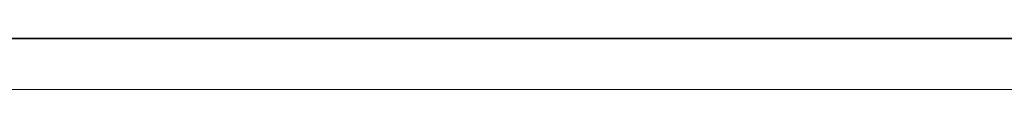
# Model space of a CAD drawing. Header units: millimetres. Extents: x 37681 to 219932, y -4585 to 8657.
# Tile 25 of 53: x 46008 to 47114, y 2543 to 2600. Entities that reach past the tile are written whole.
import ezdxf

# ---------------------------------------------------------------- set-up
doc = ezdxf.new("R2010")
doc.units = ezdxf.units.MM
doc.linetypes.add('ARC Level Line', pattern=[32, 6, -5, 16, -5])
for name, color, linetype, lineweight in [('A--L$01A__Algemeen', 7, 'Continuous', 9), ('A--L23__Vloeren', 3, 'Continuous', 9), ('A--LD30__DetailPenMiddel', 3, 'Continuous', 9), ('A--LR9__AlgVoorz', 7, 'Continuous', 9), ('AutoCAD onderlegger RVB 1e_dwg', 8, 'Continuous', 9), ('X-L21_C_buitenwanden', 10, 'Continuous', 30), ('X-L22_C_binnenwand', 250, 'Continuous', 15), ('X-L32_C_binnenwandopeningen', 3, 'Continuous', 9), ('X-L74_C_sanitair', 5, 'Continuous', 9)]:
    doc.layers.add(name, color=color, linetype=linetype, lineweight=lineweight)

# ---------------------------------------------------------------- blocks, each defined once
blk = doc.blocks.new('AutoCAD onderlegger RVB 1e_dwg_DVDVB_74_-S-_Toilet-1528573-A')
at = {"layer": 'X-L74_C_sanitair'}
for p, q in [((46363.9, 2600), (46356.9, 2600)), ((46366.2, 2600), (46356.9, 2600)), ((46391.4, 2600), (46363.9, 2600)), ((46862.4, 2600), (46366.4, 2600)), ((46503.5, 2600), (46391.4, 2600)), ((46471.4, 2600), (46430.4, 2600)), ((46529.2, 2600), (46432.3, 2600)), ((46463.4, 2600), (46439.4, 2600)), ((46481.6, 2600), (46470.1, 2600)), ((46503.5, 2600), (46481.6, 2600)), ((46511.5, 2600), (46498, 2600)), ((46725.3, 2600), (46504, 2600)), ((46715.2, 2600), (46511.5, 2600)), ((46513.4, 2600), (46557.4, 2600)), ((46699.6, 2600), (46529.2, 2600)), ((46557.4, 2600), (46579.4, 2600)), ((46579.4, 2600), (46649.4, 2600)), ((46649.4, 2600), (46671.4, 2600)), ((46715.4, 2600), (46671.4, 2600)), ((46796.5, 2600), (46699.6, 2600)), ((46729, 2600), (46715.2, 2600)), ((46837.7, 2600), (46725.3, 2600)), ((46747.1, 2600), (46725.3, 2600)), ((46758.7, 2600), (46747.1, 2600)), ((46807.4, 2600), (46766.4, 2600)), ((46799.4, 2600), (46775.4, 2600)), ((46792.4, 2600), (46797.4, 2600)), ((46795.4, 2600), (46824.4, 2600)), ((46824.8, 2600), (46797.1, 2600)), ((46825.4, 2600), (46822.4, 2600)), ((46876.4, 2600), (46824.4, 2600)), ((46836.2, 2600), (46825.1, 2600)), ((46836.4, 2600), (46873.4, 2600)), ((46864.8, 2600), (46837.7, 2600)), ((46871.9, 2600), (46862.6, 2600)), ((46871.9, 2600), (46864.8, 2600)), ((46879, 2600), (46873.5, 2600)), ((46880.9, 2600), (46876.6, 2600)), ((46878.4, 2600), (46880.4, 2600))]:
    blk.add_line(p, q, dxfattribs=at)
blk = doc.blocks.new('AutoCAD onderlegger RVB 1e_dwg_DVDVB_74_-S-_Toilet-1528578-A')
at = {"layer": 'X-L74_C_sanitair'}
for p, q in [((46362.9, 2600), (46355.9, 2600)), ((46365.2, 2600), (46355.9, 2600)), ((46390.4, 2600), (46362.9, 2600)), ((46861.4, 2600), (46365.4, 2600)), ((46502.5, 2600), (46390.4, 2600)), ((46470.4, 2600), (46429.4, 2600)), ((46528.2, 2600), (46431.3, 2600)), ((46462.4, 2600), (46438.4, 2600)), ((46480.6, 2600), (46469.1, 2600)), ((46502.5, 2600), (46480.6, 2600)), ((46510.5, 2600), (46497, 2600)), ((46724.3, 2600), (46503, 2600)), ((46714.2, 2600), (46510.5, 2600)), ((46512.4, 2600), (46556.4, 2600)), ((46698.6, 2600), (46528.2, 2600)), ((46556.4, 2600), (46578.4, 2600)), ((46578.4, 2600), (46648.4, 2600)), ((46648.4, 2600), (46670.4, 2600)), ((46714.4, 2600), (46670.4, 2600)), ((46795.5, 2600), (46698.6, 2600)), ((46728, 2600), (46714.2, 2600)), ((46836.7, 2600), (46724.3, 2600)), ((46746.1, 2600), (46724.3, 2600)), ((46757.7, 2600), (46746.1, 2600)), ((46806.4, 2600), (46765.4, 2600)), ((46798.4, 2600), (46774.4, 2600)), ((46791.4, 2600), (46796.4, 2600)), ((46794.4, 2600), (46823.4, 2600)), ((46823.8, 2600), (46796.1, 2600)), ((46824.4, 2600), (46821.4, 2600)), ((46875.4, 2600), (46823.4, 2600)), ((46835.2, 2600), (46824.1, 2600)), ((46835.4, 2600), (46872.4, 2600)), ((46863.8, 2600), (46836.7, 2600)), ((46870.9, 2600), (46861.6, 2600)), ((46870.9, 2600), (46863.8, 2600)), ((46878, 2600), (46872.5, 2600)), ((46879.9, 2600), (46875.6, 2600)), ((46877.4, 2600), (46879.4, 2600))]:
    blk.add_line(p, q, dxfattribs=at)
blk = doc.blocks.new('AutoCAD onderlegger RVB 1e_dwg_DVDVB_74_-S-_Toilet-1528579-A')
at = {"layer": 'X-L74_C_sanitair'}
for p, q in [((46362.9, 2600), (46355.9, 2600)), ((46365.2, 2600), (46355.9, 2600)), ((46390.4, 2600), (46362.9, 2600)), ((46861.4, 2600), (46365.4, 2600)), ((46502.5, 2600), (46390.4, 2600)), ((46470.4, 2600), (46429.4, 2600)), ((46528.2, 2600), (46431.3, 2600)), ((46462.4, 2600), (46438.4, 2600)), ((46480.6, 2600), (46469.1, 2600)), ((46502.5, 2600), (46480.6, 2600)), ((46510.5, 2600), (46497, 2600)), ((46724.3, 2600), (46503, 2600)), ((46714.2, 2600), (46510.5, 2600)), ((46512.4, 2600), (46556.4, 2600)), ((46698.6, 2600), (46528.2, 2600)), ((46556.4, 2600), (46578.4, 2600)), ((46578.4, 2600), (46648.4, 2600)), ((46648.4, 2600), (46670.4, 2600)), ((46714.4, 2600), (46670.4, 2600)), ((46795.5, 2600), (46698.6, 2600)), ((46728, 2600), (46714.2, 2600)), ((46836.7, 2600), (46724.3, 2600)), ((46746.1, 2600), (46724.3, 2600)), ((46757.7, 2600), (46746.1, 2600)), ((46806.4, 2600), (46765.4, 2600)), ((46798.4, 2600), (46774.4, 2600)), ((46791.4, 2600), (46796.4, 2600)), ((46794.4, 2600), (46823.4, 2600)), ((46823.8, 2600), (46796.1, 2600)), ((46824.4, 2600), (46821.4, 2600)), ((46875.4, 2600), (46823.4, 2600)), ((46835.2, 2600), (46824.1, 2600)), ((46835.4, 2600), (46872.4, 2600)), ((46863.8, 2600), (46836.7, 2600)), ((46870.9, 2600), (46861.6, 2600)), ((46870.9, 2600), (46863.8, 2600)), ((46878, 2600), (46872.5, 2600)), ((46879.9, 2600), (46875.6, 2600)), ((46877.4, 2600), (46879.4, 2600))]:
    blk.add_line(p, q, dxfattribs=at)
blk = doc.blocks.new('AutoCAD onderlegger RVB 1e_dwg_DVDVB_74_-S-_Toilet-1528590-A')
at = {"layer": 'X-L74_C_sanitair'}
for p, q in [((46362.9, 2600), (46355.9, 2600)), ((46365.2, 2600), (46355.9, 2600)), ((46390.4, 2600), (46362.9, 2600)), ((46861.4, 2600), (46365.4, 2600)), ((46502.5, 2600), (46390.4, 2600)), ((46470.4, 2600), (46429.4, 2600)), ((46528.2, 2600), (46431.3, 2600)), ((46462.4, 2600), (46438.4, 2600)), ((46480.6, 2600), (46469.1, 2600)), ((46502.5, 2600), (46480.6, 2600)), ((46510.5, 2600), (46497, 2600)), ((46724.3, 2600), (46503, 2600)), ((46714.2, 2600), (46510.5, 2600)), ((46512.4, 2600), (46556.4, 2600)), ((46698.6, 2600), (46528.2, 2600)), ((46556.4, 2600), (46578.4, 2600)), ((46578.4, 2600), (46648.4, 2600)), ((46648.4, 2600), (46670.4, 2600)), ((46714.4, 2600), (46670.4, 2600)), ((46795.5, 2600), (46698.6, 2600)), ((46728, 2600), (46714.2, 2600)), ((46836.7, 2600), (46724.3, 2600)), ((46746.1, 2600), (46724.3, 2600)), ((46757.7, 2600), (46746.1, 2600)), ((46806.4, 2600), (46765.4, 2600)), ((46798.4, 2600), (46774.4, 2600)), ((46791.4, 2600), (46796.4, 2600)), ((46794.4, 2600), (46823.4, 2600)), ((46823.8, 2600), (46796.1, 2600)), ((46824.4, 2600), (46821.4, 2600)), ((46875.4, 2600), (46823.4, 2600)), ((46835.2, 2600), (46824.1, 2600)), ((46835.4, 2600), (46872.4, 2600)), ((46863.8, 2600), (46836.7, 2600)), ((46870.9, 2600), (46861.6, 2600)), ((46870.9, 2600), (46863.8, 2600)), ((46878, 2600), (46872.5, 2600)), ((46879.9, 2600), (46875.6, 2600)), ((46877.4, 2600), (46879.4, 2600))]:
    blk.add_line(p, q, dxfattribs=at)
blk = doc.blocks.new('AutoCAD onderlegger RVB 1e_dwg_DVDVB_74_-S-_Douchebak-1528634-A')
at = {"layer": 'X-L74_C_sanitair'}
for p, q in [((46139.5, 2600), (47089.4, 2600)), ((47089.4, 2600), (46139.5, 2600)), ((46186.9, 2600), (46353.1, 2600)), ((46186.9, 2600), (46353.1, 2600)), ((46344.7, 2600), (46900.4, 2600)), ((46353.2, 2600), (46875.7, 2600)), ((46875.7, 2600), (46353.2, 2600)), ((46890.9, 2600), (46358, 2600)), ((46931.7, 2600), (46789.2, 2600)), ((46875.6, 2600), (47041.9, 2600)), ((46875.6, 2600), (47041.9, 2600)), ((46976.8, 2600), (46917, 2600))]:
    blk.add_line(p, q, dxfattribs=at)
blk = doc.blocks.new('AutoCAD onderlegger RVB 1e_dwg_DVDVB_74_-S-_Douchebak-1528637-A')
at = {"layer": 'X-L74_C_sanitair'}
for p, q in [((46139.5, 2600), (47089.4, 2600)), ((47089.4, 2600), (46139.5, 2600)), ((46186.9, 2600), (46353.1, 2600)), ((46186.9, 2600), (46353.1, 2600)), ((46344.7, 2600), (46900.4, 2600)), ((46353.2, 2600), (46875.7, 2600)), ((46875.7, 2600), (46353.2, 2600)), ((46890.9, 2600), (46358, 2600)), ((46931.7, 2600), (46789.2, 2600)), ((46875.6, 2600), (47041.9, 2600)), ((46875.6, 2600), (47041.9, 2600)), ((46976.8, 2600), (46917, 2600))]:
    blk.add_line(p, q, dxfattribs=at)
blk = doc.blocks.new('AutoCAD onderlegger RVB 1e_dwg_DVDVB_74_-S-_Douchebak-1528638-A')
at = {"layer": 'X-L74_C_sanitair'}
for p, q in [((46139.5, 2600), (47089.4, 2600)), ((47089.4, 2600), (46139.5, 2600)), ((46186.9, 2600), (46353.1, 2600)), ((46186.9, 2600), (46353.1, 2600)), ((46344.7, 2600), (46900.4, 2600)), ((46353.2, 2600), (46875.7, 2600)), ((46875.7, 2600), (46353.2, 2600)), ((46890.9, 2600), (46358, 2600)), ((46931.7, 2600), (46789.2, 2600)), ((46875.6, 2600), (47041.9, 2600)), ((46875.6, 2600), (47041.9, 2600)), ((46976.8, 2600), (46917, 2600))]:
    blk.add_line(p, q, dxfattribs=at)
blk = doc.blocks.new('AutoCAD onderlegger RVB 1e_dwg_DVDVB_74_-S-_Douchebak-1528639-A')
at = {"layer": 'X-L74_C_sanitair'}
for p, q in [((46139.5, 2600), (47089.4, 2600)), ((47089.4, 2600), (46139.5, 2600)), ((46186.9, 2600), (46353.1, 2600)), ((46186.9, 2600), (46353.1, 2600)), ((46344.7, 2600), (46900.4, 2600)), ((46353.2, 2600), (46875.7, 2600)), ((46875.7, 2600), (46353.2, 2600)), ((46890.9, 2600), (46358, 2600)), ((46931.7, 2600), (46789.2, 2600)), ((46875.6, 2600), (47041.9, 2600)), ((46875.6, 2600), (47041.9, 2600)), ((46976.8, 2600), (46917, 2600))]:
    blk.add_line(p, q, dxfattribs=at)
blk = doc.blocks.new('AutoCAD onderlegger RVB 1e_dwg_DVDVB_74_-S-_Uitstortgootsteen-1528672-A')
at = {"layer": 'X-L74_C_sanitair'}
for p, q in [((46569.4, 2600), (46139.4, 2600)), ((46139.4, 2600), (46569.4, 2600)), ((46554.4, 2600), (46174.4, 2600)), ((46174.4, 2600), (46554.4, 2600)), ((46174.4, 2600), (46599.4, 2600)), ((46174.4, 2600), (46599.4, 2600)), ((46564.4, 2600), (46554.4, 2600)), ((46564.4, 2600), (46554.4, 2600)), ((46599.4, 2600), (46569.4, 2600)), ((46599.4, 2600), (46569.4, 2600))]:
    blk.add_line(p, q, dxfattribs=at)
blk = doc.blocks.new('AutoCAD onderlegger RVB 1e_dwg_DVDVB_32_-S-_Raam-1528676-A')
at = {"layer": 'X-L32_C_binnenwandopeningen', "color": 1}
blk.add_line((45774.4, 2600), (46294.4, 2600), dxfattribs=at)
at = {"layer": 'X-L32_C_binnenwandopeningen'}
for p, q in [((45774.4, 2600), (46294.4, 2600)), ((46294.4, 2600), (45774.4, 2600))]:
    blk.add_line(p, q, dxfattribs=at)
blk = doc.blocks.new('AutoCAD onderlegger RVB 1e_dwg_DVDVB_32_-S-_Raam-1528677-A')
at = {"layer": 'X-L32_C_binnenwandopeningen', "color": 1}
blk.add_line((46924.4, 2600), (47084.4, 2600), dxfattribs=at)
blk.add_line((46924.4, 2600), (47084.4, 2600), dxfattribs=at)
at = {"layer": 'X-L32_C_binnenwandopeningen'}
for p, q in [((47084.4, 2600), (46924.4, 2600)), ((46924.4, 2600), (47084.4, 2600))]:
    blk.add_line(p, q, dxfattribs=at)
blk = doc.blocks.new('AutoCAD onderlegger RVB 1e_dwg_DVDVB_32_-S-_Deur-1528778-A')
at = {"layer": 'X-L32_C_binnenwandopeningen'}
for p, q in [((46609.4, 2600), (46769.4, 2600)), ((46769.4, 2600), (46609.4, 2600)), ((46609.4, 2600), (46769.4, 2600)), ((46609.4, 2600), (46769.4, 2600))]:
    blk.add_line(p, q, dxfattribs=at)
blk = doc.blocks.new('AutoCAD onderlegger RVB 1e_dwg_DVDVB_32_-S-_Deur-1528779-A')
at = {"layer": 'X-L32_C_binnenwandopeningen'}
for p, q in [((46769.4, 2600), (46609.4, 2600)), ((46609.4, 2600), (46769.4, 2600)), ((46769.4, 2600), (46609.4, 2600)), ((46769.4, 2600), (46609.4, 2600))]:
    blk.add_line(p, q, dxfattribs=at)
blk = doc.blocks.new('AutoCAD onderlegger RVB 1e_dwg_DVDVB_32_-S-_Deur-1528780-A')
at = {"layer": 'X-L32_C_binnenwandopeningen'}
for p, q in [((47219.4, 2600), (47059.4, 2600)), ((47059.4, 2600), (47219.4, 2600)), ((47219.4, 2600), (47059.4, 2600)), ((47219.4, 2600), (47059.4, 2600))]:
    blk.add_line(p, q, dxfattribs=at)
blk = doc.blocks.new('AutoCAD onderlegger RVB 1e_dwg_DVDVB_32_-S-_Deur-1528781-A')
at = {"layer": 'X-L32_C_binnenwandopeningen'}
for p, q in [((47219.4, 2600), (47059.4, 2600)), ((47059.4, 2600), (47219.4, 2600)), ((47219.4, 2600), (47059.4, 2600)), ((47219.4, 2600), (47059.4, 2600))]:
    blk.add_line(p, q, dxfattribs=at)
blk = doc.blocks.new('AutoCAD onderlegger RVB 1e_dwg_DVDVB_32_-S-_Deur-1528793-A')
at = {"layer": 'X-L32_C_binnenwandopeningen'}
for p, q in [((47219.4, 2600), (47059.4, 2600)), ((47059.4, 2600), (47219.4, 2600)), ((47219.4, 2600), (47059.4, 2600)), ((47219.4, 2600), (47059.4, 2600))]:
    blk.add_line(p, q, dxfattribs=at)
blk = doc.blocks.new('AutoCAD onderlegger RVB 1e_dwg_DVDVB_32_-S-_Deur-1528828-A')
at = {"layer": 'X-L32_C_binnenwandopeningen'}
for p, q in [((46609.4, 2600), (46769.4, 2600)), ((46769.4, 2600), (46609.4, 2600)), ((46609.4, 2600), (46769.4, 2600)), ((46609.4, 2600), (46769.4, 2600))]:
    blk.add_line(p, q, dxfattribs=at)
blk = doc.blocks.new('AutoCAD onderlegger RVB 1e_dwg_DVDVB_32_-S-_Deur-1528830-A')
at = {"layer": 'X-L32_C_binnenwandopeningen'}
for p, q in [((47219.4, 2600), (47059.4, 2600)), ((47059.4, 2600), (47219.4, 2600)), ((47219.4, 2600), (47059.4, 2600)), ((47219.4, 2600), (47059.4, 2600))]:
    blk.add_line(p, q, dxfattribs=at)
blk = doc.blocks.new('AutoCAD onderlegger RVB 1e_dwg_DVDVB_32_-S-_Deur-1528833-A')
at = {"layer": 'X-L32_C_binnenwandopeningen'}
for p, q in [((46769.4, 2600), (46609.4, 2600)), ((46609.4, 2600), (46769.4, 2600)), ((46769.4, 2600), (46609.4, 2600)), ((46769.4, 2600), (46609.4, 2600))]:
    blk.add_line(p, q, dxfattribs=at)
blk = doc.blocks.new('AutoCAD onderlegger RVB 1e_dwg_DVDVB_32_-S-_Deur-1528834-A')
at = {"layer": 'X-L32_C_binnenwandopeningen'}
for p, q in [((46609.4, 2600), (46769.4, 2600)), ((46769.4, 2600), (46609.4, 2600)), ((46609.4, 2600), (46769.4, 2600)), ((46609.4, 2600), (46769.4, 2600))]:
    blk.add_line(p, q, dxfattribs=at)
blk = doc.blocks.new('AutoCAD onderlegger RVB 1e_dwg_DVDVB_32_-S-_Deur-1528835-A')
at = {"layer": 'X-L32_C_binnenwandopeningen'}
for p, q in [((47219.4, 2600), (47059.4, 2600)), ((47059.4, 2600), (47219.4, 2600)), ((47219.4, 2600), (47059.4, 2600)), ((47219.4, 2600), (47059.4, 2600))]:
    blk.add_line(p, q, dxfattribs=at)
blk = doc.blocks.new('AutoCAD onderlegger RVB 1e_dwg_DVDVB_32_-S-_Deur-1528836-A')
at = {"layer": 'X-L32_C_binnenwandopeningen'}
for p, q in [((47219.4, 2600), (47059.4, 2600)), ((47059.4, 2600), (47219.4, 2600)), ((47219.4, 2600), (47059.4, 2600)), ((47219.4, 2600), (47059.4, 2600))]:
    blk.add_line(p, q, dxfattribs=at)
blk = doc.blocks.new('AutoCAD onderlegger RVB 1e_dwg_DVDVB_32_-S-_Deur-1528838-A')
at = {"layer": 'X-L32_C_binnenwandopeningen'}
for p, q in [((46769.4, 2600), (46609.4, 2600)), ((46609.4, 2600), (46769.4, 2600)), ((46769.4, 2600), (46609.4, 2600)), ((46769.4, 2600), (46609.4, 2600))]:
    blk.add_line(p, q, dxfattribs=at)
blk = doc.blocks.new('AutoCAD onderlegger RVB 1e_dwg_DVDVB_32_-S-_Deur-1528839-A')
at = {"layer": 'X-L32_C_binnenwandopeningen'}
for p, q in [((46609.4, 2600), (46769.4, 2600)), ((46769.4, 2600), (46609.4, 2600)), ((46609.4, 2600), (46769.4, 2600)), ((46609.4, 2600), (46769.4, 2600))]:
    blk.add_line(p, q, dxfattribs=at)
blk = doc.blocks.new('AutoCAD onderlegger RVB 1e_dwg_DVDVB_32_-S-_Deur-1528841-A')
at = {"layer": 'X-L32_C_binnenwandopeningen'}
for p, q in [((47219.4, 2600), (47059.4, 2600)), ((47059.4, 2600), (47219.4, 2600)), ((47219.4, 2600), (47059.4, 2600)), ((47219.4, 2600), (47059.4, 2600))]:
    blk.add_line(p, q, dxfattribs=at)
blk = doc.blocks.new('AutoCAD onderlegger RVB 1e_dwg_DVDVB_32_-S-_Deur-1528842-A')
at = {"layer": 'X-L32_C_binnenwandopeningen'}
for p, q in [((47219.4, 2600), (47059.4, 2600)), ((47059.4, 2600), (47219.4, 2600)), ((47219.4, 2600), (47059.4, 2600)), ((47219.4, 2600), (47059.4, 2600))]:
    blk.add_line(p, q, dxfattribs=at)
blk = doc.blocks.new('AutoCAD onderlegger RVB 1e_dwg_DVDVB_32_-S-_Deur-1528844-A')
at = {"layer": 'X-L32_C_binnenwandopeningen'}
for p, q in [((46769.4, 2600), (46609.4, 2600)), ((46609.4, 2600), (46769.4, 2600)), ((46769.4, 2600), (46609.4, 2600)), ((46769.4, 2600), (46609.4, 2600))]:
    blk.add_line(p, q, dxfattribs=at)
blk = doc.blocks.new('AutoCAD onderlegger RVB 1e_dwg_DVDVB_32_-S-_Deur-1528852-A')
at = {"layer": 'X-L32_C_binnenwandopeningen'}
for p, q in [((47084.4, 2600), (46924.4, 2600)), ((46924.4, 2600), (47084.4, 2600)), ((47084.4, 2600), (46924.4, 2600)), ((47084.4, 2600), (46924.4, 2600))]:
    blk.add_line(p, q, dxfattribs=at)
blk = doc.blocks.new('AutoCAD onderlegger RVB 1e_dwg_DVDVB_32_-S-_Deur-1528931-A')
at = {"layer": 'X-L32_C_binnenwandopeningen'}
for p, q in [((46609.4, 2600), (46769.4, 2600)), ((46769.4, 2600), (46609.4, 2600)), ((46609.4, 2600), (46769.4, 2600)), ((46609.4, 2600), (46769.4, 2600))]:
    blk.add_line(p, q, dxfattribs=at)
blk = doc.blocks.new('AutoCAD onderlegger RVB 1e_dwg_DVDVB_32_-S-_Deur-1528932-A')
at = {"layer": 'X-L32_C_binnenwandopeningen'}
for p, q in [((46169.4, 2600), (46009.4, 2600)), ((46009.4, 2600), (46169.4, 2600)), ((46169.4, 2600), (46009.4, 2600)), ((46169.4, 2600), (46009.4, 2600))]:
    blk.add_line(p, q, dxfattribs=at)
blk = doc.blocks.new('AutoCAD onderlegger RVB 1e_dwg_DVDVB_32_-S-_Deur-1528934-A')
at = {"layer": 'X-L32_C_binnenwandopeningen'}
for p, q in [((46769.4, 2600), (46609.4, 2600)), ((46609.4, 2600), (46769.4, 2600)), ((46769.4, 2600), (46609.4, 2600)), ((46769.4, 2600), (46609.4, 2600))]:
    blk.add_line(p, q, dxfattribs=at)
blk = doc.blocks.new('AutoCAD onderlegger RVB 1e_dwg_DVDVB_32_-S-_DraairichtingEnkel-1529048-A')
at = {"layer": 'X-L32_C_binnenwandopeningen'}
blk.add_line((47004.4, 2600), (47904.4, 2600), dxfattribs=at)
blk.add_line((47004.4, 2600), (47904.4, 2600), dxfattribs=at)
blk = doc.blocks.new('AutoCAD onderlegger RVB 1e_dwg_DVDVB_32_-S-_DraairichtingEnkel-1529120-A')
at = {"layer": 'X-L32_C_binnenwandopeningen'}
for p, q in [((47589.4, 2600), (46689.4, 2600)), ((46689.4, 2600), (47589.4, 2600))]:
    blk.add_line(p, q, dxfattribs=at)
blk = doc.blocks.new('AutoCAD onderlegger RVB 1e_dwg_DVDVB_32_-S-_DraairichtingEnkel-1529121-A')
at = {"layer": 'X-L32_C_binnenwandopeningen'}
blk.add_line((46089.4, 2600), (46989.4, 2600), dxfattribs=at)
blk.add_line((46089.4, 2600), (46989.4, 2600), dxfattribs=at)
blk = doc.blocks.new('AutoCAD onderlegger RVB 1e_dwg_DVDVB_32_-S-_DraairichtingEnkel-1529123-A')
at = {"layer": 'X-L32_C_binnenwandopeningen'}
blk.add_line((46689.4, 2600), (47589.4, 2600), dxfattribs=at)
blk.add_line((46689.4, 2600), (47589.4, 2600), dxfattribs=at)
blk = doc.blocks.new('AutoCAD onderlegger RVB 1e_dwg_DVDVB_32_-S-_DraairichtingEnkel-1529125-A')
at = {"layer": 'X-L32_C_binnenwandopeningen'}
for p, q in [((47589.4, 2600), (46689.4, 2600)), ((46689.4, 2600), (47589.4, 2600))]:
    blk.add_line(p, q, dxfattribs=at)
blk = doc.blocks.new('AutoCAD onderlegger RVB 1e_dwg_DVDVB_32_-S-_DraairichtingEnkel-1529129-A')
at = {"layer": 'X-L32_C_binnenwandopeningen'}
blk.add_line((46689.4, 2600), (47589.4, 2600), dxfattribs=at)
blk.add_line((46689.4, 2600), (47589.4, 2600), dxfattribs=at)
blk = doc.blocks.new('AutoCAD onderlegger RVB 1e_dwg_DVDVB_32_-S-_DraairichtingEnkel-1529130-A')
at = {"layer": 'X-L32_C_binnenwandopeningen'}
for p, q in [((47589.4, 2600), (46689.4, 2600)), ((46689.4, 2600), (47589.4, 2600))]:
    blk.add_line(p, q, dxfattribs=at)
blk = doc.blocks.new('AutoCAD onderlegger RVB 1e_dwg_DVDVB_32_-S-_DraairichtingEnkel-1529142-A')
at = {"layer": 'X-L32_C_binnenwandopeningen'}
blk.add_line((46689.4, 2600), (47589.4, 2600), dxfattribs=at)
blk.add_line((46689.4, 2600), (47589.4, 2600), dxfattribs=at)
blk = doc.blocks.new('AutoCAD onderlegger RVB 1e_dwg_DVDVB_32_-S-_DraairichtingEnkel-1529153-A')
at = {"layer": 'X-L32_C_binnenwandopeningen'}
blk.add_line((46689.4, 2600), (47589.4, 2600), dxfattribs=at)
blk.add_line((46689.4, 2600), (47589.4, 2600), dxfattribs=at)
blk = doc.blocks.new('AutoCAD onderlegger RVB 1e_dwg_DVDVB_32_-S-_DraairichtingEnkel-1529154-A')
at = {"layer": 'X-L32_C_binnenwandopeningen'}
for p, q in [((47589.4, 2600), (46689.4, 2600)), ((46689.4, 2600), (47589.4, 2600))]:
    blk.add_line(p, q, dxfattribs=at)
blk = doc.blocks.new('AutoCAD onderlegger RVB 1e_dwg_DVDVB_32_-S-_DraairichtingEnkel-1529159-A')
at = {"layer": 'X-L32_C_binnenwandopeningen'}
blk.add_line((46689.4, 2600), (47589.4, 2600), dxfattribs=at)
blk.add_line((46689.4, 2600), (47589.4, 2600), dxfattribs=at)
blk = doc.blocks.new('AutoCAD onderlegger RVB 1e_dwg_DVDVB_32_-S-_DraairichtingEnkel-1529160-A')
at = {"layer": 'X-L32_C_binnenwandopeningen'}
for p, q in [((47589.4, 2600), (46689.4, 2600)), ((46689.4, 2600), (47589.4, 2600))]:
    blk.add_line(p, q, dxfattribs=at)
blk = doc.blocks.new('AutoCAD onderlegger RVB 1e_dwg-1528541-A')
at = {"layer": 'X-L21_C_buitenwanden'}
for p, q in [((53724.4, 2600), (42293.4, 2600)), ((42301.4, 2600), (48677.4, 2600)), ((43909.7, 2600), (54853.4, 2600)), ((48677.4, 2600), (47054.4, 2600)), ((47054.4, 2600), (53734.4, 2600))]:
    blk.add_line(p, q, dxfattribs=at)
at = {"layer": 'X-L22_C_binnenwand'}
for p, q in [((48407.4, 2600), (42293.4, 2600)), ((48407.4, 2600), (42293.4, 2600)), ((48407.4, 2600), (42293.4, 2600)), ((48407.4, 2600), (42293.4, 2600)), ((42293.4, 2600), (48407.4, 2600)), ((42293.4, 2600), (48407.4, 2600)), ((48407.4, 2600), (42293.4, 2600)), ((46954.4, 2600), (42293.4, 2600)), ((42293.4, 2600), (46954.4, 2600)), ((42293.4, 2600), (48407.4, 2600)), ((46639.4, 2600), (42293.4, 2600)), ((42293.4, 2600), (48407.4, 2600)), ((42293.4, 2600), (48407.4, 2600)), ((43557.4, 2600), (48407.4, 2600)), ((43557.4, 2600), (48407.4, 2600)), ((43557.4, 2600), (48407.4, 2600)), ((48407.4, 2600), (43557.4, 2600)), ((43557.4, 2600), (48407.4, 2600)), ((48407.4, 2600), (43557.4, 2600)), ((48407.4, 2600), (43557.4, 2600)), ((48407.4, 2600), (43557.4, 2600)), ((48407.4, 2600), (43903.4, 2600)), ((43959.4, 2600), (46639.4, 2600)), ((44170.4, 2600), (55180.4, 2600)), ((44207.4, 2600), (48407.4, 2600)), ((59040.4, 2600), (44261.4, 2600)), ((46639.4, 2600), (46039.4, 2600)), ((46039.4, 2600), (46639.4, 2600)), ((46639.4, 2600), (46039.4, 2600)), ((46039.4, 2600), (46639.4, 2600)), ((46639.4, 2600), (46039.4, 2600)), ((46039.4, 2600), (46639.4, 2600)), ((46639.4, 2600), (46039.4, 2600)), ((46039.4, 2600), (46639.4, 2600)), ((46639.4, 2600), (46039.4, 2600)), ((46039.4, 2600), (46376.4, 2600)), ((46376.4, 2600), (46039.4, 2600)), ((46039.4, 2600), (46639.4, 2600)), ((47089.4, 2600), (46139.4, 2600)), ((46139.4, 2600), (47089.4, 2600)), ((47089.4, 2600), (46139.4, 2600)), ((46139.4, 2600), (47089.4, 2600)), ((47089.4, 2600), (46139.4, 2600)), ((46139.4, 2600), (47089.4, 2600)), ((47089.4, 2600), (46139.4, 2600)), ((46139.4, 2600), (47089.4, 2600)), ((47089.4, 2600), (46139.4, 2600)), ((46139.4, 2600), (47089.4, 2600)), ((47089.4, 2600), (46139.4, 2600)), ((46139.4, 2600), (47089.4, 2600)), ((47089.4, 2600), (46139.4, 2600)), ((46139.4, 2600), (47089.4, 2600)), ((47089.4, 2600), (46139.4, 2600)), ((46139.4, 2600), (47089.4, 2600)), ((47089.4, 2600), (46139.4, 2600)), ((46139.4, 2600), (47089.4, 2600)), ((48464.4, 2600), (46459.4, 2600)), ((46459.4, 2600), (47189.4, 2600)), ((47089.4, 2600), (46639.4, 2600)), ((46639.4, 2600), (47089.4, 2600)), ((47089.4, 2600), (46639.4, 2600)), ((46639.4, 2600), (47089.4, 2600)), ((47089.4, 2600), (46639.4, 2600)), ((46639.4, 2600), (47089.4, 2600)), ((47089.4, 2600), (46639.4, 2600)), ((46639.4, 2600), (47089.4, 2600)), ((48464.4, 2600), (46739.4, 2600)), ((46739.4, 2600), (53464.4, 2600)), ((53464.4, 2600), (46739.4, 2600)), ((46739.4, 2600), (48614.4, 2600)), ((48464.4, 2600), (46739.4, 2600)), ((46739.4, 2600), (53464.4, 2600)), ((48464.4, 2600), (46739.4, 2600)), ((46739.4, 2600), (53464.4, 2600)), ((53464.4, 2600), (46739.4, 2600)), ((46739.4, 2600), (48464.4, 2600)), ((48614.4, 2600), (46739.4, 2600)), ((46739.4, 2600), (53464.4, 2600)), ((53464.4, 2600), (46739.4, 2600)), ((46739.4, 2600), (48464.4, 2600)), ((53464.4, 2600), (46739.4, 2600)), ((46739.4, 2600), (48464.4, 2600)), ((53464.4, 2600), (46739.4, 2600)), ((46739.4, 2600), (48464.4, 2600)), ((48464.4, 2600), (46739.4, 2600)), ((46739.4, 2600), (53464.4, 2600))]:
    blk.add_line(p, q, dxfattribs=at)
for name in ['AutoCAD onderlegger RVB 1e_dwg_DVDVB_32_-S-_Raam-1528676-A', 'AutoCAD onderlegger RVB 1e_dwg_DVDVB_32_-S-_Deur-1528932-A', 'AutoCAD onderlegger RVB 1e_dwg_DVDVB_32_-S-_DraairichtingEnkel-1529121-A', 'AutoCAD onderlegger RVB 1e_dwg_DVDVB_74_-S-_Uitstortgootsteen-1528672-A', 'AutoCAD onderlegger RVB 1e_dwg_DVDVB_74_-S-_Douchebak-1528634-A', 'AutoCAD onderlegger RVB 1e_dwg_DVDVB_74_-S-_Douchebak-1528637-A', 'AutoCAD onderlegger RVB 1e_dwg_DVDVB_74_-S-_Douchebak-1528638-A', 'AutoCAD onderlegger RVB 1e_dwg_DVDVB_74_-S-_Douchebak-1528639-A', 'AutoCAD onderlegger RVB 1e_dwg_DVDVB_74_-S-_Toilet-1528578-A', 'AutoCAD onderlegger RVB 1e_dwg_DVDVB_74_-S-_Toilet-1528579-A', 'AutoCAD onderlegger RVB 1e_dwg_DVDVB_74_-S-_Toilet-1528590-A', 'AutoCAD onderlegger RVB 1e_dwg_DVDVB_74_-S-_Toilet-1528573-A', 'AutoCAD onderlegger RVB 1e_dwg_DVDVB_32_-S-_Deur-1528778-A', 'AutoCAD onderlegger RVB 1e_dwg_DVDVB_32_-S-_Deur-1528779-A', 'AutoCAD onderlegger RVB 1e_dwg_DVDVB_32_-S-_Deur-1528828-A', 'AutoCAD onderlegger RVB 1e_dwg_DVDVB_32_-S-_Deur-1528833-A', 'AutoCAD onderlegger RVB 1e_dwg_DVDVB_32_-S-_Deur-1528834-A', 'AutoCAD onderlegger RVB 1e_dwg_DVDVB_32_-S-_Deur-1528838-A', 'AutoCAD onderlegger RVB 1e_dwg_DVDVB_32_-S-_Deur-1528839-A', 'AutoCAD onderlegger RVB 1e_dwg_DVDVB_32_-S-_Deur-1528844-A', 'AutoCAD onderlegger RVB 1e_dwg_DVDVB_32_-S-_Deur-1528931-A', 'AutoCAD onderlegger RVB 1e_dwg_DVDVB_32_-S-_Deur-1528934-A', 'AutoCAD onderlegger RVB 1e_dwg_DVDVB_32_-S-_DraairichtingEnkel-1529120-A', 'AutoCAD onderlegger RVB 1e_dwg_DVDVB_32_-S-_DraairichtingEnkel-1529123-A', 'AutoCAD onderlegger RVB 1e_dwg_DVDVB_32_-S-_DraairichtingEnkel-1529125-A', 'AutoCAD onderlegger RVB 1e_dwg_DVDVB_32_-S-_DraairichtingEnkel-1529129-A', 'AutoCAD onderlegger RVB 1e_dwg_DVDVB_32_-S-_DraairichtingEnkel-1529130-A', 'AutoCAD onderlegger RVB 1e_dwg_DVDVB_32_-S-_DraairichtingEnkel-1529142-A', 'AutoCAD onderlegger RVB 1e_dwg_DVDVB_32_-S-_DraairichtingEnkel-1529153-A', 'AutoCAD onderlegger RVB 1e_dwg_DVDVB_32_-S-_DraairichtingEnkel-1529154-A', 'AutoCAD onderlegger RVB 1e_dwg_DVDVB_32_-S-_DraairichtingEnkel-1529159-A', 'AutoCAD onderlegger RVB 1e_dwg_DVDVB_32_-S-_DraairichtingEnkel-1529160-A', 'AutoCAD onderlegger RVB 1e_dwg_DVDVB_32_-S-_Raam-1528677-A', 'AutoCAD onderlegger RVB 1e_dwg_DVDVB_32_-S-_Deur-1528852-A', 'AutoCAD onderlegger RVB 1e_dwg_DVDVB_32_-S-_DraairichtingEnkel-1529048-A', 'AutoCAD onderlegger RVB 1e_dwg_DVDVB_32_-S-_Deur-1528780-A', 'AutoCAD onderlegger RVB 1e_dwg_DVDVB_32_-S-_Deur-1528781-A', 'AutoCAD onderlegger RVB 1e_dwg_DVDVB_32_-S-_Deur-1528793-A', 'AutoCAD onderlegger RVB 1e_dwg_DVDVB_32_-S-_Deur-1528830-A', 'AutoCAD onderlegger RVB 1e_dwg_DVDVB_32_-S-_Deur-1528835-A', 'AutoCAD onderlegger RVB 1e_dwg_DVDVB_32_-S-_Deur-1528836-A', 'AutoCAD onderlegger RVB 1e_dwg_DVDVB_32_-S-_Deur-1528841-A', 'AutoCAD onderlegger RVB 1e_dwg_DVDVB_32_-S-_Deur-1528842-A']:
    blk.add_blockref(name, (0, 0))

msp = doc.modelspace()

# ---------------------------------------------------------------- linework, layer by layer
at = {"layer": 'A--L$01A__Algemeen', "linetype": 'ARC Level Line', "lineweight": 13}
msp.add_line((39735.9, 2600), (62011, 2600), dxfattribs=at)
at = {"layer": 'A--L23__Vloeren', "lineweight": 15}
msp.add_line((59131.4, 2543), (44261.4, 2543), dxfattribs=at)
at = {"layer": 'A--LD30__DetailPenMiddel'}
msp.add_line((44261.4, 2600), (59131.4, 2600), dxfattribs=at)
at = {"layer": 'A--LR9__AlgVoorz', "flags": 128}
msp.add_lwpolyline([(55271.4, 2600), (59040.4, 2600), (44170.4, 2600), (44263, 2600), (48073.4, 2600), (48379.5, 2600), (52968.4, 2600), (53274.5, 2600), (55042.7, 2600), (55271.4, 2600)], close=True, dxfattribs=at)

# ---------------------------------------------------------------- block references
at = {"layer": 'AutoCAD onderlegger RVB 1e_dwg', "color": 30}
msp.add_blockref('AutoCAD onderlegger RVB 1e_dwg-1528541-A', (0, 0), dxfattribs=at)

doc.saveas('drawing.dxf')
